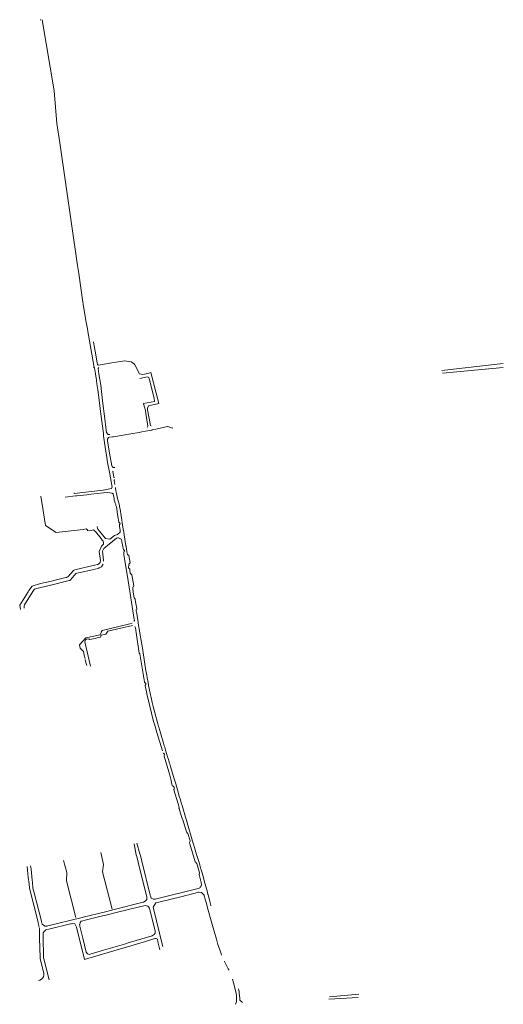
# Model space of a CAD drawing. Extents: x 97501 to 109728, y 463571 to 471596.
# Tile 20 of 25: x 105880 to 106677, y 467084 to 468710. Entities that reach past the tile are written whole.
import ezdxf

# ---------------------------------------------------------------- set-up
doc = ezdxf.new("R2010")
doc.units = 0
doc.layers.add('107 Goten', color=9, linetype='Continuous', lineweight=20, true_color=0xc0c0c0)

msp = doc.modelspace()

# ---------------------------------------------------------------- linework, layer by layer
at = {"layer": '107 Goten'}
for points in [[(105914.5, 468709.8), (105913.3, 468709.6)], [(105916.4, 468710), (105936.4, 468592.7), (105940.6, 468538.9), (105945.6, 468506.6), (105975, 468304.3)], [(105975.1, 468304.5), (105975, 468304.4), (105975, 468304.3), (105975, 468304.3), (105976.8, 468291), (105976.8, 468291), (105980.3, 468267.4), (105983.7, 468243.7), (105983.7, 468243.7), (105984.3, 468240.2), (105988.6, 468213.3), (105988.6, 468213.3), (105991.2, 468199.5), (105992, 468195), (105993.1, 468188.9)], [(105993.1, 468188.9), (106002.1, 468135.7)], [(106009.4, 468139.9), (106009, 468139.8), (106008, 468140.5), (106007, 468146.1), (106007, 468146.1), (106005.1, 468156.7), (106005.1, 468156.7), (106002.2, 468171.6), (106001, 468178.4)], [(106001.4, 468135.6), (106002.1, 468135.7), (106003.1, 468135), (106004.7, 468125.2), (106006.1, 468114.7)], [(106019.9, 468051.2), (106019.8, 468051.3), (106019.8, 468051.3), (106016.1, 468080.6), (106013.1, 468106.5), (106013.1, 468106.5), (106010.3, 468125.5), (106010.3, 468125.5), (106009, 468134.2), (106010, 468135.7)], [(106009.3, 468139.8), (106025.7, 468142.4)], [(106028.3, 468143.1), (106028, 468143), (106028, 468143), (106025.7, 468142.6)], [(106042, 468145.3), (106041.9, 468145.3), (106041.9, 468145.3), (106028.3, 468143.1)], [(106063.2, 468145.2), (106063, 468145.3), (106063, 468145.3), (106053, 468147), (106053, 468147), (106042, 468145.3)], [(106069.7, 468140.2), (106069.1, 468141), (106069.1, 468141.1), (106063.2, 468145.2)], [(106069.7, 468140.2), (106077, 468125.1), (106082.5, 468124.4), (106090.8, 468126.1), (106096, 468127.4), (106109, 468076.2), (106092.1, 468072.3)], [(106575.8, 468131.1), (106677, 468142.6)], [(106577.1, 468126.3), (106677.3, 468135.9)], [(106093.5, 468115.4), (106092.4, 468119.5), (106090.6, 468120.5), (106077.9, 468117.4)], [(106006.1, 468114.5), (106006.7, 468108.8)], [(106006.9, 468108.7), (106008.2, 468098.9), (106010.9, 468077.7), (106010.9, 468077.7), (106013.4, 468058.5), (106017.5, 468026.6), (106017.5, 468026.6), (106017.9, 468023.2), (106020.5, 468004.5), (106020.5, 468004.5), (106023.1, 467987.1), (106023.1, 467987.1), (106024.6, 467979.2), (106024.6, 467979.1)], [(106083.7, 468076.5), (106101.7, 468079.9), (106101.4, 468085), (106093.6, 468115.3)], [(106100.8, 468087.3), (106101.4, 468085)], [(106083.7, 468076.5), (106083.8, 468076), (106083.8, 468076), (106085.7, 468068.6), (106085.7, 468068.6), (106086.3, 468066.2), (106086.8, 468064), (106087.6, 468059.6), (106091.1, 468039.1), (106089.9, 468036.9)], [(106090.6, 468066.1), (106090.2, 468068.4), (106092.1, 468072.3), (106092.6, 468072.3)], [(106096.2, 468039.3), (106095.4, 468040.1), (106090.6, 468066.1)], [(106021.6, 468036.9), (106019.9, 468051.2)], [(106028.3, 468025.1), (106027.3, 468024.9), (106027.3, 468024.9), (106025.7, 468025), (106025.7, 468025), (106022.8, 468028.5), (106022.8, 468028.5), (106021.6, 468036.8), (106021.6, 468036.9)], [(106101.7, 468033.6), (106123.6, 468038.3)], [(106123.6, 468038.3), (106123.8, 468038.4), (106130.9, 468035.9), (106131, 468035.8), (106132.4, 468036.1)], [(106036.6, 467970.7), (106036.6, 467970.7), (106035.5, 467970.5), (106034.8, 467970.5), (106034.2, 467970.6), (106033.6, 467970.9), (106033, 467971.3), (106032.6, 467971.7), (106032.6, 467971.7), (106032, 467972.4), (106031.3, 467973.5), (106027.6, 467994.6), (106024.4, 468014.7), (106024.1, 468017.6), (106026.2, 468020.2)], [(106026.2, 468020.2), (106026.3, 468020.2), (106027.9, 468020.6), (106032.8, 468021.3), (106033.9, 468021.4), (106034, 468021.4), (106034.1, 468021.4)], [(106034.1, 468021.4), (106063, 468026.3), (106076.4, 468028.6)], [(106076.4, 468028.6), (106080.9, 468029.4)], [(106080.9, 468029.4), (106087.2, 468030.5), (106087.2, 468030.5), (106097.1, 468032.1)], [(106097.1, 468032.1), (106097.2, 468032.2), (106097.2, 468032.2), (106097.3, 468032.3), (106097.5, 468032.5), (106097.7, 468032.6), (106097.9, 468032.7), (106098.8, 468032.9)], [(106098.8, 468032.9), (106100.8, 468033.4)], [(106024.6, 467979.1), (106027.5, 467963.1)], [(106027.5, 467963.1), (106027.6, 467963), (106029.2, 467953.6), (106029.2, 467953.6), (106032.1, 467938.2), (106030.7, 467936.2), (106030.7, 467936.4), (106030.6, 467936.4), (106030.6, 467936.4)], [(106035.7, 467954.2), (106035.6, 467954.3), (106035.6, 467954.3), (106034.7, 467954.5), (106033, 467964), (106033.8, 467964.5), (106033.8, 467964.5)], [(106036.7, 467942.4), (106035.6, 467949.3), (106035.6, 467949.3), (106035.5, 467950.1), (106036.2, 467950.5), (106036.2, 467950.5), (106036.2, 467950.6), (106036.2, 467950.6)], [(105914.6, 467923.5), (105917.7, 467903.2)], [(105954.4, 467921.9), (105954.4, 467921.9), (105971.7, 467923.8)], [(106017.3, 467933.2), (105969.5, 467927.9), (105969.4, 467929)], [(105971.7, 467923.8), (105971.7, 467923.8), (105973.5, 467924), (105973.5, 467924), (105973.5, 467924)], [(105973.5, 467924), (105979, 467924.6), (105984.6, 467925.2), (105990.2, 467925.8)], [(105990.2, 467925.8), (105996.7, 467926.5), (105996.7, 467926.5), (105996.7, 467926.5), (106017.7, 467928.8), (106017.7, 467928.8)], [(106030.7, 467936.2), (106017.3, 467933.2)], [(106017.8, 467928.9), (106024.4, 467929.6), (106032.1, 467928.3)], [(106032.2, 467928.2), (106032.8, 467927.9), (106033.5, 467927.5), (106033.9, 467926.8), (106035.1, 467919.7), (106035.6, 467916.7), (106035.6, 467916.7), (106036.3, 467914.1), (106036.3, 467914), (106037, 467911.8), (106037, 467911.8), (106037.9, 467909.6), (106038.3, 467908), (106039, 467905.7), (106041.4, 467890), (106042.9, 467880.8), (106042.9, 467880.8), (106043.1, 467880.4), (106043.1, 467880.4)], [(106042.2, 467915.5), (106041, 467919.7), (106039.4, 467927.6), (106039.4, 467927.6), (106038.3, 467932.1), (106037.5, 467937.1), (106037.4, 467937.9)], [(106043, 467912.4), (106043, 467912.6), (106043, 467912.6), (106042.2, 467915.5)], [(106045.1, 467902), (106044.4, 467906), (106044.4, 467906), (106044.1, 467907.6), (106044.1, 467907.6), (106043, 467912.4)], [(105917.7, 467903.2), (105922, 467874.8)], [(106046.8, 467891), (106045.1, 467902)], [(106048, 467883.9), (106046.8, 467891)], [(105922, 467874.8), (105939.6, 467863.1), (105984.4, 467868.5)], [(106020.8, 467853.4), (106020.8, 467853.4), (106011.1, 467865.5), (106011.1, 467865.5), (106008.3, 467868.9), (106008.3, 467868.9), (106007.6, 467869.7), (106007.1, 467873.3), (106007.1, 467873.4)], [(106043.1, 467880.4), (106043.1, 467880.3), (106043.4, 467879.8), (106043.4, 467879.8), (106044.1, 467879.1), (106044.1, 467879.1), (106044.5, 467878.7), (106044.5, 467878.7), (106044.8, 467878.4), (106045, 467878.2), (106045.1, 467878), (106045.1, 467877.8), (106045.1, 467877.5), (106045, 467877.3), (106044.7, 467876.9), (106044.4, 467876.5), (106044.4, 467876.5), (106044.2, 467876.1), (106044.2, 467876.1), (106044, 467875.2)], [(106044, 467875.2), (106043.9, 467874.9), (106043.9, 467874.9), (106044, 467874), (106044, 467874), (106045.2, 467866.6), (106045.4, 467865.7), (106045.4, 467865.2), (106045.5, 467864.4), (106045.4, 467863.8), (106045.4, 467863.8), (106045.5, 467863.5)], [(106048.7, 467879.2), (106048, 467883.9), (106048, 467883.9), (106048, 467883.9)], [(106050.4, 467868.9), (106048.7, 467879.2)], [(105984.4, 467868.5), (105989.1, 467869.2), (105991.2, 467867.7), (105991.5, 467866.2)], [(105991.5, 467866.2), (105991.5, 467866.2), (105991.6, 467866.1), (105997.4, 467866.9)], [(105997.4, 467866.9), (106001.4, 467867.5), (106002.9, 467866.1)], [(106002.9, 467866.1), (106004.4, 467864.8), (106013.7, 467853.2), (106013.7, 467853.1), (106016.2, 467850.1)], [(106040.8, 467860), (106040.5, 467859.9), (106039.1, 467859.7), (106036, 467858.2), (106028.4, 467852.1), (106020.8, 467853.4)], [(106045.4, 467863.8), (106040.8, 467860)], [(106051.1, 467864.1), (106050.4, 467868.9)], [(106053.6, 467848.5), (106051.2, 467863.6), (106051.1, 467864.1)], [(106016.2, 467850.1), (106016.2, 467850.1), (106017.1, 467848.9), (106018, 467847), (106018, 467844), (106016.3, 467842.3), (106016.3, 467842.3), (106014.3, 467840.7), (106014.3, 467840.7), (106010.8, 467832.2), (106010.8, 467832.2), (106012.6, 467816.9), (106012.2, 467813.6), (106010.2, 467811.7), (106008.4, 467810.5), (106008.4, 467810.5), (106007.5, 467810.3), (106003.4, 467809.3), (106003.4, 467809.3), (106003, 467809.2)], [(106018, 467816), (106018, 467816), (106018, 467816.3), (106018, 467816.3), (106017.9, 467817.5), (106017.8, 467817.5), (106016.2, 467832.3), (106016.2, 467832.3), (106016.2, 467832.4), (106018.1, 467837), (106018.1, 467837), (106039, 467853.8)], [(106039, 467853.8), (106039, 467853.8), (106041.4, 467854.8), (106041.8, 467854.8), (106041.8, 467854.8), (106041.8, 467854.9)], [(106041.8, 467854.8), (106046.6, 467852.8)], [(106046.6, 467852.8), (106046.6, 467852.7), (106046.6, 467852.6), (106047, 467852.1), (106047.4, 467851.3), (106047.7, 467850.6), (106047.9, 467849.8), (106048.2, 467847.9), (106048.2, 467847.9), (106049.5, 467840.1), (106050, 467837), (106050, 467837), (106050.2, 467836.4), (106050.2, 467836.3), (106050.3, 467836.2)], [(106054.8, 467841.3), (106053.6, 467848.5)], [(106059.4, 467825.3), (106057.1, 467826.8), (106056.4, 467831.2), (106054.9, 467841), (106054.8, 467841.3)], [(106050.3, 467836.2), (106050.9, 467835.4), (106050.9, 467835.4), (106051.3, 467835), (106051.7, 467834.6), (106052, 467834.2), (106052.2, 467833.9), (106052.3, 467833.6), (106052.3, 467833.2), (106052.3, 467832.9), (106052.1, 467832.5), (106051.9, 467832.1), (106051.9, 467832.1), (106051.7, 467831.7), (106051.7, 467831.7), (106051.4, 467831.3), (106051.4, 467831.2), (106051.2, 467830.6), (106051.2, 467830.6), (106051.1, 467830.1)], [(106051.1, 467830.1), (106051.1, 467830.1), (106051.1, 467830.1), (106051.1, 467829.7), (106051.1, 467829.6), (106051.5, 467826.8), (106051.5, 467826.8), (106058.5, 467783.3), (106061.7, 467762.7), (106061.7, 467762.7), (106068.5, 467719.9), (106068.7, 467718.6), (106068.7, 467718), (106068.6, 467717.6), (106068.5, 467717), (106068.4, 467716.6), (106068.4, 467716.6), (106068.4, 467716.4)], [(106061.5, 467813.1), (106061.5, 467813.1), (106061.5, 467813.2), (106059.6, 467825.2), (106059.5, 467825.2), (106059.4, 467825.3)], [(106003, 467809.2), (105970.7, 467801.6)], [(106014.2, 467806.8), (106014.3, 467806.8), (106014.3, 467806.8), (106017.2, 467810.9), (106017.2, 467811)], [(106061.3, 467801.1), (106061, 467802.8), (106061, 467802.9), (106060.7, 467803.3), (106060.7, 467803.3), (106060.5, 467803.6), (106060.5, 467803.6), (106059.8, 467804.3), (106059.1, 467805), (106058.9, 467805.5), (106058.8, 467806.4), (106059, 467807.3), (106059.5, 467808.1), (106059.5, 467808.1), (106059.8, 467808.8), (106059.8, 467808.8), (106059.9, 467809.3), (106059.9, 467809.3), (106059.7, 467811), (106061.5, 467813.1)], [(105970.7, 467801.6), (105970.7, 467801.5), (105970.7, 467801.5), (105968.3, 467800.9), (105968.2, 467800.9), (105968.2, 467800.9), (105959.6, 467790.8), (105959, 467790.3), (105958.8, 467790.2), (105958.4, 467789.9)], [(105966.5, 467789.3), (105972.1, 467795.6), (105973.6, 467796)], [(105973.6, 467796), (105973.6, 467796), (105981.9, 467797.9), (105981.9, 467797.9)], [(105981.9, 467797.9), (105981.9, 467797.9), (105984.3, 467798.5)], [(105984.3, 467798.5), (105984.3, 467798.5), (105996.6, 467801.4), (105996.6, 467801.4)], [(105996.6, 467801.4), (105999, 467802), (105999, 467802), (105999, 467802)], [(105999, 467802), (106008.8, 467804.2), (106008.8, 467804.2)], [(106008.8, 467804.2), (106008.8, 467804.3), (106009.1, 467804.3), (106009.1, 467804.3), (106010.8, 467804.7)], [(106010.8, 467804.7), (106010.8, 467804.8), (106010.8, 467804.8), (106014.2, 467806.8)], [(106062, 467796.3), (106061.3, 467801.1)], [(106064.6, 467793.6), (106062.1, 467795.6), (106062, 467796.3)], [(106067.6, 467775), (106067.7, 467775.1), (106067.7, 467775.2), (106064.7, 467793.5), (106064.7, 467793.6), (106064.6, 467793.6)], [(105913.9, 467778.9), (105900.1, 467774.6), (105894.8, 467767.6)], [(105905.5, 467770.6), (105930.3, 467776.2)], [(105931.9, 467783.2), (105931.9, 467783.2), (105913.9, 467778.9), (105913.9, 467778.9)], [(105930.3, 467776.2), (105930.4, 467776.3), (105930.4, 467776.3), (105930.7, 467776.4), (105959.1, 467783.3), (105961.9, 467784), (105962, 467784), (105962.5, 467784.7), (105966.4, 467789.2), (105966.4, 467789.2), (105966.5, 467789.3)], [(105935.6, 467784.1), (105931.9, 467783.2)], [(105937.8, 467784.7), (105937.8, 467784.7), (105937.8, 467784.7), (105935.6, 467784.1)], [(105955.7, 467789), (105955.7, 467789), (105937.8, 467784.7)], [(105958.4, 467789.9), (105958.4, 467789.9), (105958.4, 467789.9), (105957.2, 467789.4), (105957.1, 467789.3), (105955.7, 467789)], [(105893.5, 467765.5), (105879.5, 467743.5), (105881, 467736.5)], [(105887.5, 467744.2), (105897.4, 467759.9)], [(105894.8, 467767.6), (105893.5, 467765.5)], [(105897.4, 467759.9), (105903.3, 467769.1), (105903.9, 467769.7), (105905.4, 467770.6), (105905.5, 467770.6)], [(106066.1, 467770.5), (106065.9, 467772), (106065.9, 467772.2), (106066, 467772.5), (106067.5, 467774.8), (106067.6, 467774.8), (106067.6, 467775)], [(106066.9, 467765.4), (106066.1, 467770.5)], [(106070, 467753.2), (106070, 467753.3), (106068.8, 467754.7), (106068.8, 467754.7), (106068.5, 467755), (106066.9, 467765.4)], [(105886.8, 467738.5), (105886.8, 467738.5), (105886.9, 467738.7), (105886.9, 467738.8), (105886.9, 467738.8), (105887, 467738.9), (105887, 467738.9), (105886.7, 467740.2), (105886.7, 467741.2), (105886.9, 467742.5), (105887.1, 467743.1)], [(105887.1, 467743.1), (105887.5, 467744.2), (105887.5, 467744.2)], [(106070.7, 467748.8), (106070, 467753.2)], [(106072.5, 467729.6), (106071.8, 467734.1), (106071.6, 467735.6), (106071.6, 467735.9), (106071.8, 467736.2), (106072.5, 467736.9), (106072.5, 467737), (106072.6, 467737.2), (106072.6, 467737.3), (106072.5, 467737.6), (106072.5, 467737.7), (106070.7, 467748.8), (106070.7, 467748.8)], [(106073.7, 467722.5), (106072.5, 467729.6)], [(106058.8, 467712.1), (106015.4, 467701.8), (106012, 467694.5), (105988.5, 467689.3), (105978.3, 467677.8), (105979, 467672.6), (105984.7, 467666.9)], [(106064.8, 467713.7), (106064.8, 467713.7), (106061.2, 467712.6), (106058.8, 467712.1)], [(106076.5, 467705.2), (106076.3, 467706.5), (106076.3, 467706.5), (106073.7, 467722.5)], [(106009.1, 467689.8), (106012.7, 467690.6), (106014.1, 467693.7), (106021.6, 467695.7), (106024.9, 467700.3), (106046.2, 467705.2)], [(106015.4, 467701.8), (106015.3, 467701.8), (106015.2, 467701.7), (106013.8, 467699.5)], [(106046.2, 467705.2), (106065.5, 467709.6), (106065.5, 467709.7)], [(106069.6, 467708.1), (106069.6, 467707.9), (106069.7, 467707.9), (106070.1, 467707.3), (106070.6, 467706.1), (106071.2, 467702.2), (106071.2, 467701.7), (106071, 467701.5), (106071, 467701.4), (106071, 467701.4)], [(106071, 467701.4), (106071.5, 467698), (106076.6, 467664.4), (106076.7, 467664.1)], [(106077.3, 467700.4), (106076.5, 467705.2)], [(106080.8, 467678.7), (106077.3, 467700.4)], [(105996.5, 467642.7), (105987.2, 467682.7), (105987.9, 467685.9), (105989.8, 467687), (105993.4, 467687.8), (105994.4, 467686.5)], [(105994.4, 467686.5), (105994.4, 467686.5), (106003.9, 467688.6), (106009.1, 467689.8)], [(106082.4, 467668.7), (106081.3, 467675.8), (106081.3, 467675.8), (106080.8, 467678.7)], [(105984.7, 467666.9), (105986.1, 467661), (105986.1, 467661), (105987.3, 467655.5)], [(106076.7, 467664.1), (106076.7, 467664.1), (106076.7, 467664), (106077.3, 467663.5), (106077.5, 467663.2), (106077.6, 467663), (106085.2, 467616.9), (106085.3, 467616.9), (106085.4, 467616.6), (106085.5, 467616.4), (106085.5, 467616.4), (106085.9, 467615.9), (106085.9, 467615.9), (106087.2, 467614.6), (106087.5, 467614.3), (106087.6, 467614), (106087.7, 467613.6), (106087.7, 467613.3), (106087.6, 467612.9), (106087.4, 467612.5), (106087.1, 467612), (106087.1, 467612), (106086.7, 467611.1), (106086.7, 467611.1), (106086.6, 467610.3), (106086.5, 467610), (106086.5, 467610), (106088.5, 467600.2), (106089.7, 467594.7), (106089.7, 467594.7), (106100.4, 467551.6), (106100.4, 467551.6), (106101.8, 467546.8), (106101.8, 467546.8), (106105.8, 467533.2), (106105.8, 467533.2), (106114.9, 467502.8)], [(106086.1, 467645.8), (106084.8, 467653.5), (106082.4, 467668.7)], [(105987.7, 467653.7), (105988.8, 467649), (105990, 467643.8)], [(106087.3, 467638.2), (106087.2, 467638.8), (106086.1, 467645.8)], [(106089.8, 467623.5), (106089, 467627.8), (106087.3, 467638.2)], [(106085.4, 467616.6), (106085.5, 467616.4), (106085.5, 467616.4), (106085.9, 467615.9), (106085.9, 467615.9), (106087.2, 467614.6), (106087.5, 467614.3), (106087.6, 467614), (106087.7, 467613.6), (106087.7, 467613.3), (106087.6, 467612.9), (106087.4, 467612.5), (106087.1, 467612), (106087.1, 467612), (106086.7, 467611.1), (106086.7, 467611.1), (106086.6, 467610.3)], [(106090.8, 467618.4), (106089.8, 467623.5)], [(106092.2, 467611), (106091.8, 467612.6), (106090.8, 467618.4)], [(106093.3, 467605.7), (106093.3, 467605.8), (106093.3, 467605.8), (106092.2, 467611)], [(106095.4, 467595.6), (106093.3, 467605.7)], [(106096.5, 467590.7), (106095.4, 467595.6)], [(106097, 467588.2), (106096.5, 467590.7)], [(106098.3, 467582.6), (106097, 467588.2)], [(106099.2, 467578.4), (106098.3, 467582.6)], [(106105.5, 467554), (106103.9, 467559.7), (106103.9, 467559.8), (106103.9, 467559.8), (106099.8, 467575.9), (106099.2, 467578.4)], [(106107.2, 467547.6), (106106.8, 467549), (106105.5, 467554)], [(106108.6, 467543), (106107.2, 467547.6)], [(106108.9, 467541.9), (106108.9, 467541.9), (106108.9, 467541.9), (106108.6, 467543), (106108.6, 467543)], [(106110.6, 467536.5), (106108.9, 467541.9)], [(106116.8, 467515.3), (106113, 467528.5), (106113, 467528.5), (106110.6, 467536.5)], [(106116, 467499.5), (106116.3, 467499.2), (106116.4, 467499.2), (106117.3, 467498.5), (106118, 467498), (106118.3, 467497.6), (106118.4, 467497.2), (106118.4, 467496.7), (106118.1, 467495.8), (106118.1, 467495.8), (106117.6, 467494.4), (106117.6, 467494.4), (106117.6, 467494.1)], [(106118, 467511.2), (106116.8, 467515.3)], [(106118.7, 467508.8), (106118, 467511.2)], [(106120, 467504.2), (106120, 467504.4), (106118.7, 467508.8)], [(106123.4, 467493.1), (106120, 467504.2)], [(106117.6, 467494.1), (106127.2, 467462.6), (106129.8, 467451.7)], [(106124.9, 467488.4), (106123.4, 467493.1)], [(106127, 467481.3), (106126.7, 467482.5), (106125.5, 467486.3), (106125.5, 467486.3), (106124.9, 467488.4)], [(106128.4, 467476.8), (106127, 467481.3)], [(106135.5, 467453.1), (106134.4, 467456.8), (106134.4, 467456.8), (106128.4, 467476.8)], [(106131.8, 467444.7), (106129.5, 467451.5)], [(106136.9, 467448.3), (106135.5, 467453.1)], [(106132.1, 467444.8), (106132.5, 467444.3), (106132.5, 467444.3), (106133.6, 467443.5), (106133.6, 467443.5), (106134.2, 467443), (106134.4, 467442.7), (106134.6, 467442.2), (106134.6, 467441.6), (106134.1, 467439.7), (106134.1, 467439.7), (106133.9, 467438.8), (106133.9, 467438.8), (106133.9, 467438.7)], [(106133.9, 467438.7), (106133.9, 467438.4), (106133.9, 467438.3), (106140.8, 467415.4), (106142.5, 467409.8), (106142.3, 467408.5), (106142.3, 467408.5), (106142.5, 467407.7), (106142.5, 467407.7), (106147.1, 467392.2), (106147.1, 467392.1), (106147.4, 467391.5), (106147.4, 467391.5), (106148.3, 467389.9), (106148.6, 467389.1), (106154.5, 467368.9)], [(106140.8, 467434.5), (106140.8, 467434.5), (106136.9, 467448.3)], [(106142.3, 467429.8), (106140.8, 467434.5)], [(106144.7, 467422), (106142.3, 467429.8)], [(106146.1, 467417.2), (106144.7, 467422), (106144.7, 467422), (106144.7, 467422)], [(106147.3, 467412.8), (106146.1, 467417.2)], [(106153.1, 467393.3), (106147.3, 467412.8)], [(106155.1, 467386.5), (106153.1, 467393.3)], [(106156.5, 467381.8), (106155.1, 467386.5)], [(106164.7, 467354), (106163.7, 467357.6), (106163.7, 467357.6), (106157.5, 467378.4), (106157.5, 467378.4), (106156.5, 467381.8)], [(106164.7, 467354), (106163.7, 467357.6), (106163.7, 467357.6), (106157.5, 467378.4), (106157.5, 467378.4), (106156.5, 467381.8)], [(106154.5, 467368.9), (106154.5, 467368.9), (106154.5, 467368.9), (106155.1, 467368.1), (106155.1, 467368.1), (106156.2, 467367.1), (106156.2, 467367.1), (106156.5, 467366.8), (106156.8, 467366.5), (106156.9, 467366.3)], [(106156.9, 467366.3), (106157, 467366.2), (106160.5, 467354.2), (106160.5, 467354.1)], [(106160.5, 467354.1), (106160.6, 467353.9), (106160.5, 467353.7), (106160.5, 467353.5), (106160.2, 467352.7), (106160.2, 467352.6), (106159.9, 467351.4), (106159.9, 467351.4), (106159.9, 467350.6), (106159.9, 467350.5), (106160.1, 467349.5), (106160.1, 467349.5), (106160.1, 467349.5)], [(106167.9, 467343.2), (106166.2, 467348.7), (106164.7, 467354)], [(106068.6, 467349.5), (106071.8, 467331.3), (106071.8, 467331.3), (106071.8, 467331.3)], [(106077.9, 467332.8), (106077.9, 467332.8), (106072.5, 467350.4)], [(106160.1, 467349.5), (106169.1, 467319.6), (106169.1, 467319.6), (106169.3, 467319.4)], [(106169.1, 467339.2), (106167.9, 467343.2)], [(106174.9, 467320), (106171.4, 467331.5), (106171.4, 467331.5), (106169.1, 467339.2)], [(105972.1, 467227.5), (105956.5, 467288.3), (105957.5, 467301.9), (105951.6, 467321.6)], [(106031.9, 467241.3), (106016, 467303.1), (106018, 467315.5), (106013.1, 467335)], [(106071.8, 467331.3), (106072.5, 467328.6)], [(106072.5, 467328.6), (106074.8, 467319.2)], [(106078.6, 467330.2), (106077.9, 467332.8), (106077.9, 467332.8)], [(106080.9, 467320.9), (106078.6, 467330.2)], [(106094.9, 467264.8), (106080.9, 467320.9)], [(105893, 467299.6), (105891.8, 467312.2)], [(105897.9, 467310.1), (105897.4, 467313.3), (105897.4, 467313.3)], [(105898.6, 467307.5), (105898.5, 467307.6), (105898.4, 467307.6), (105898.3, 467307.8), (105897.9, 467310.1)], [(105900.3, 467289.3), (105898.6, 467307.5), (105898.6, 467307.5)], [(106074.8, 467319.2), (106088.6, 467263.3)], [(106169.3, 467319.4), (106170.3, 467318.3), (106170.3, 467318.3), (106170.5, 467318.1), (106170.5, 467318.1), (106170.9, 467317.7), (106171.3, 467317.4), (106171.6, 467317), (106171.6, 467316.9)], [(106171.6, 467316.9), (106176.2, 467301.3), (106176.2, 467301.1)], [(106176.5, 467314.8), (106174.9, 467320)], [(106178.6, 467307.7), (106176.7, 467313.9), (106176.5, 467314.8)], [(106180.5, 467301.2), (106179, 467306.4), (106179, 467306.4), (106178.6, 467307.7)], [(105893.1, 467300), (105893.7, 467294.4)], [(105893.7, 467294.4), (105895, 467283.5)], [(105900.6, 467286.1), (105900.3, 467289.3), (105900.3, 467289.3), (105900.3, 467289.3)], [(106175.4, 467299.1), (106175.4, 467299), (106175.3, 467298.9), (106175.4, 467298.6), (106178.8, 467285.4), (106178.8, 467285.4), (106179.1, 467284.5), (106179.3, 467283.5), (106179.3, 467282.6), (106179.2, 467281.4), (106178.7, 467280.2), (106178.1, 467278.8), (106177.3, 467277.6), (106176.6, 467276.9), (106175.5, 467276.1), (106174.4, 467275.7), (106171.6, 467274.9)], [(106176.2, 467301.1), (106176.2, 467300.7), (106176.1, 467300.2), (106175.4, 467299.1)], [(106182.5, 467293.7), (106180.5, 467301.2)], [(106189.1, 467269.4), (106184, 467288.3), (106184, 467288.3), (106182.5, 467293.7)], [(105895, 467283.5), (105895.9, 467276.2)], [(105895.9, 467276.2), (105909.8, 467220.2), (105909.8, 467220.2), (105910.2, 467218.6), (105911.3, 467214), (105911.7, 467211.9)], [(105926.1, 467213.9), (105924.8, 467213.6), (105924.8, 467213.6), (105921.3, 467213.5), (105918.7, 467214.9), (105916.6, 467216.5), (105916, 467218.9), (105915.7, 467220), (105915.3, 467221.5), (105903.5, 467268.6), (105903.5, 467268.6), (105901.4, 467276.3), (105901.4, 467276.3), (105900.6, 467286.1)], [(106171.6, 467274.9), (106171.6, 467274.9), (106107.6, 467259), (106103.4, 467258), (106100.3, 467258), (106096.6, 467259.8), (106095.3, 467263.4), (106094.9, 467264.8)], [(106088.6, 467263.3), (106089, 467261.6), (106089.1, 467257.6), (106086.7, 467254.7), (106083.6, 467253), (106080.9, 467252.3), (106037.3, 467241.4), (106020.8, 467237.3), (106020.8, 467237.3), (105984.1, 467228.3), (105984.1, 467228.3), (105982.3, 467227.8), (105962.1, 467222.9), (105962.1, 467222.9), (105926.1, 467213.9), (105926.1, 467213.9)], [(106115.6, 467179.9), (106115.1, 467181.5), (106100.2, 467242.4), (106100.2, 467242.4), (106100.2, 467242.4), (106099.7, 467244.6), (106099.7, 467244.6), (106103.9, 467251.7), (106103.9, 467251.7), (106109.1, 467253), (106147.3, 467262.5)], [(106147.3, 467262.5), (106153.8, 467264.1)], [(106153.8, 467264.1), (106158.3, 467265.2), (106158.3, 467265.2), (106173.1, 467268.9), (106173.1, 467268.9)], [(106173.1, 467268.9), (106174.7, 467269.3), (106174.7, 467269.3), (106175.4, 467269.4), (106178.9, 467269), (106179.2, 467268.9), (106183.7, 467264.5), (106184, 467263.4), (106184, 467263.4), (106186.9, 467252.6), (106186.9, 467252.6), (106190.2, 467239.9), (106190.2, 467239.9), (106195.1, 467222.1), (106195.1, 467222.1), (106199.5, 467206.8), (106199.5, 467206.8), (106204, 467191.7), (106204, 467191.7), (106206.6, 467183.3), (106207.6, 467180.2), (106207.6, 467180.2), (106209.7, 467174.2), (106212.3, 467166.2), (106212.3, 467166.2), (106212.5, 467165.8)], [(106190.2, 467265.2), (106190, 467265.9), (106190, 467265.9), (106189.1, 467269.4)], [(106193.5, 467252.9), (106193.1, 467254.3), (106193.1, 467254.3), (106192.5, 467256.7), (106190.2, 467265.2)], [(106024, 467232.3), (106038.6, 467235.8), (106038.6, 467235.8), (106079.4, 467245.9)], [(106079.4, 467245.9), (106079.5, 467245.9), (106082.3, 467246.6), (106082.3, 467246.6), (106086.5, 467247.7), (106091.1, 467246.2), (106091.1, 467246.2), (106091.2, 467246.1)], [(106091.2, 467246.1), (106093.6, 467243), (106094.1, 467240.9)], [(106094.1, 467240.9), (106103.1, 467205.1)], [(106195, 467247.2), (106194.8, 467247.7), (106193.7, 467252.1), (106193.7, 467252.1), (106193.5, 467252.9)], [(105978.7, 467216), (105979.4, 467219.6), (105981, 467221.4), (105983.7, 467222.3), (105983.7, 467222.3), (105987.3, 467223.2), (105987.5, 467223.2)], [(105987.5, 467223.2), (106015.9, 467230.3)], [(106015.9, 467230.3), (106016, 467230.3), (106016.9, 467230.5)], [(106016.9, 467230.5), (106021.9, 467231.7), (106021.9, 467231.7)], [(106021.9, 467231.7), (106021.9, 467231.7), (106022.1, 467231.8), (106024, 467232.3)], [(105912.1, 467206.8), (105912.3, 467197.2), (105912.3, 467197.2), (105912.3, 467193.8), (105912.3, 467193.8), (105913.2, 467161.9), (105913.2, 467161.9), (105913.2, 467160.9), (105913.2, 467160.9), (105913.4, 467160.2), (105919.4, 467135.4), (105919.5, 467132.8), (105918.7, 467129.8), (105917.5, 467127.9), (105915.5, 467125.9), (105912.8, 467124.5), (105910.5, 467123.9)], [(105911.9, 467210.9), (105912.1, 467209.6), (105912.1, 467207.8)], [(105912.1, 467207.8), (105912.1, 467206.8)], [(105928, 467125), (105919.2, 467159.5), (105918.8, 467161.2), (105918.7, 467162.3), (105918.1, 467195.5), (105918.1, 467195.5), (105918, 467197.3), (105918, 467199.2), (105918, 467199.2), (105918.4, 467202.3), (105920, 467204.8), (105922.8, 467207.3), (105927.4, 467208.5), (105927.4, 467208.5), (105927.4, 467208.5)], [(105927.4, 467208.5), (105963.5, 467217.3), (105963.5, 467217.3), (105964.4, 467217.5), (105967.4, 467217.9), (105970.4, 467217), (105971.6, 467214.9), (105972.9, 467212.6), (105972.9, 467212.6), (105973.1, 467211.9), (105973.1, 467211.9)], [(105973.1, 467211.9), (105986.4, 467158.3), (105986.4, 467158.3)], [(105978.7, 467213.3), (105978.5, 467213.8), (105978.5, 467213.8), (105978.4, 467216), (105978.4, 467216), (105978.4, 467216.1)], [(105989.4, 467170.5), (105983.4, 467193.6), (105978.7, 467213.3), (105978.7, 467213.3)], [(106094.4, 467196.6), (106058.5, 467185.7)], [(106087, 467188.3), (106102.7, 467192.8), (106102.7, 467192.8)], [(106103.1, 467205.1), (106103.1, 467205.1), (106102.9, 467202), (106101.5, 467199.7), (106097.9, 467197.5), (106094.5, 467196.6), (106094.5, 467196.6), (106094.4, 467196.6)], [(106102.7, 467192.8), (106102.7, 467192.8), (106104.7, 467193), (106104.7, 467193)], [(106104.7, 467193), (106106.6, 467192.2), (106107.5, 467187.4)], [(105991.8, 467159.8), (106087, 467188.3), (106087, 467188.3)], [(106052.3, 467183.8), (106017.8, 467173.6)], [(106058.5, 467185.7), (106052.4, 467183.9), (106052.3, 467183.8)], [(106107.5, 467187.4), (106110.8, 467174.4), (106110.8, 467174.4)], [(105986.4, 467158.3), (105986.4, 467158.2), (105986.5, 467158.2), (105991.8, 467159.8)], [(106017.8, 467173.6), (106017.6, 467173.6), (105995.9, 467167.2), (105994.4, 467166.8), (105991.5, 467167.8), (105991.5, 467167.8), (105989.4, 467170.5), (105989.4, 467170.5)], [(106217.2, 467155.6), (106217.4, 467155.3), (106217.4, 467155.2), (106223.6, 467143.2), (106223.6, 467143.2), (106223.6, 467143.2)], [(106223.6, 467143.2), (106225, 467140.5)], [(106230.4, 467125.8), (106232.2, 467119.6), (106233.2, 467116), (106234.5, 467111.2), (106236, 467104.8), (106236.9, 467099.2), (106237.2, 467095.5), (106237.4, 467088.6), (106235.4, 467084.4)], [(106247.1, 467087.3), (106242.5, 467091.5), (106242.4, 467093.9), (106242.4, 467093.9), (106242.1, 467099.1), (106242.1, 467099.1), (106241.7, 467101.5), (106241.3, 467104.8), (106241.3, 467104.8), (106240.2, 467109.7)], [(106389.7, 467092.8), (106438, 467095.9)], [(106390.7, 467096.6), (106439, 467101.3)]]:
    msp.add_lwpolyline(points, dxfattribs=at)

doc.saveas('drawing.dxf')
